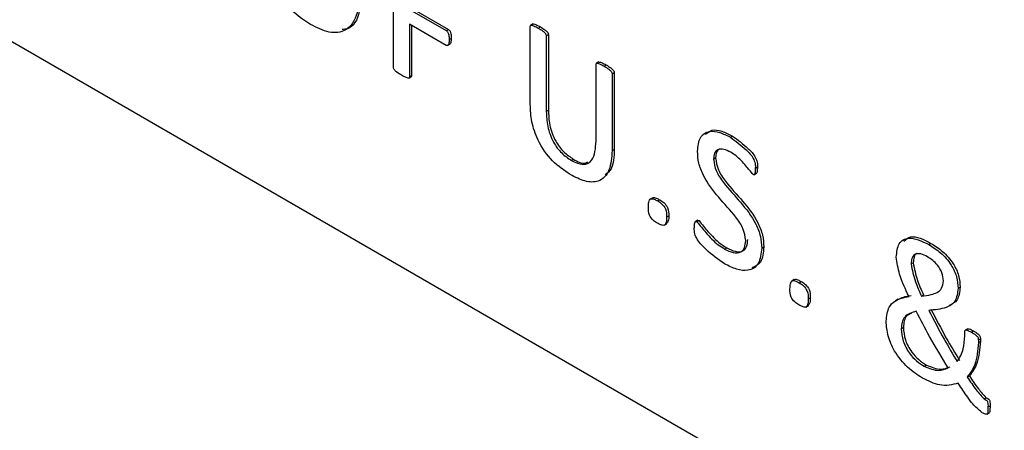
# Model space of a CAD drawing. Header units: inches. Extents: x 0.6 to 33.8, y 0 to 21.7.
# Tile 156 of 172: x 29.191 to 29.2741, y 18.1452 to 18.1798. Entities that reach past the tile are written whole.
import ezdxf

# ---------------------------------------------------------------- set-up
doc = ezdxf.new("R2010")
doc.units = ezdxf.units.IN
doc.header["$MEASUREMENT"] = 0

msp = doc.modelspace()

# ---------------------------------------------------------------- linework, layer by layer
at = {"color": 7, "linetype": 'Continuous'}
for p, q in [((29.113436, 18.222318), (29.359543, 18.080243)), ((29.222531, 18.175727), (29.222531, 18.185526)), ((29.223885, 18.180625), (29.226984, 18.178836)), ((29.224062, 18.180727), (29.227161, 18.178938)), ((29.226984, 18.177585), (29.223885, 18.179375)), ((29.223885, 18.179375), (29.223885, 18.174948)), ((29.224062, 18.179272), (29.224062, 18.17505)), ((29.234309, 18.179396), (29.234088, 18.179269)), ((29.226984, 18.178836), (29.227161, 18.178938)), ((29.234067, 18.172607), (29.234067, 18.179177)), ((29.234748, 18.179045), (29.234925, 18.179147)), ((29.235421, 18.178395), (29.235598, 18.178497)), ((29.235421, 18.178395), (29.235421, 18.172033)), ((29.235598, 18.178497), (29.235598, 18.172135)), ((29.227077, 18.177568), (29.227298, 18.177695)), ((29.227219, 18.17808), (29.227396, 18.178182)), ((29.239618, 18.169537), (29.239618, 18.175972)), ((29.23986, 18.176191), (29.239639, 18.176064)), ((29.2403, 18.17584), (29.240476, 18.175942)), ((29.223885, 18.174948), (29.224062, 18.17505)), ((29.240972, 18.17519), (29.241149, 18.175292)), ((29.240972, 18.17519), (29.240972, 18.168728)), ((29.241149, 18.175292), (29.241149, 18.16883)), ((29.223815, 18.174829), (29.224036, 18.174956)), ((29.235421, 18.172033), (29.235598, 18.172135)), ((29.250947, 18.16985), (29.251124, 18.169952)), ((29.240972, 18.168728), (29.241149, 18.16883)), ((29.237524, 18.167905), (29.237701, 18.168007)), ((29.24953, 18.168015), (29.249706, 18.168117)), ((29.252934, 18.16669), (29.253155, 18.166817)), ((29.25305, 18.167241), (29.253227, 18.167343)), ((29.244395, 18.164755), (29.244174, 18.164628)), ((29.244811, 18.16448), (29.244988, 18.164582)), ((29.245568, 18.163117), (29.245745, 18.163219)), ((29.248207, 18.162851), (29.247986, 18.162723)), ((29.248129, 18.162721), (29.248306, 18.162823)), ((29.245378, 18.16244), (29.245599, 18.162568)), ((29.250465, 18.160434), (29.250641, 18.160536)), ((29.253592, 18.160518), (29.253768, 18.16062)), ((29.26769, 18.160809), (29.267867, 18.160911)), ((29.26619, 18.159176), (29.266367, 18.159278)), ((29.256337, 18.157861), (29.256116, 18.157734)), ((29.256753, 18.157586), (29.25693, 18.157688)), ((29.270153, 18.157128), (29.27033, 18.15723)), ((29.25751, 18.156223), (29.257687, 18.156325)), ((29.265102, 18.156203), (29.264881, 18.156075)), ((29.267062, 18.156474), (29.267239, 18.156576)), ((29.25732, 18.155546), (29.257541, 18.155674)), ((29.265363, 18.15371), (29.26554, 18.153812)), ((29.270967, 18.153714), (29.270746, 18.153586)), ((29.271274, 18.153425), (29.271451, 18.153527)), ((29.270711, 18.153129), (29.270711, 18.153439)), ((29.27186, 18.152769), (29.272037, 18.152871)), ((29.27186, 18.152769), (29.27186, 18.152554)), ((29.27186, 18.152554), (29.272037, 18.152656)), ((29.272037, 18.152871), (29.272037, 18.152656)), ((29.267305, 18.150556), (29.267482, 18.150658)), ((29.270925, 18.149649), (29.271102, 18.149751)), ((29.272353, 18.147798), (29.27253, 18.1479)), ((29.272675, 18.147131), (29.272851, 18.147233)), ((29.27257, 18.14652), (29.272791, 18.146648))]:
    msp.add_line(p, q, dxfattribs=at)
for points, knots in [([(29.215523, 18.179355), (29.214854, 18.179797), (29.213522, 18.180677), (29.211647, 18.183763), (29.211545, 18.185833), (29.211482, 18.187101)], [0, 0, 0, 0, 0.281158, 0.559865, 1, 1, 1, 1]), ([(29.219919, 18.182616), (29.219872, 18.181868), (29.219779, 18.180378), (29.219108, 18.178984), (29.218362, 18.178942), (29.218213, 18.178934)], [0, 0, 0, 0, 0.446123, 0.889191, 1, 1, 1, 1]), ([(29.219742, 18.182514), (29.219703, 18.181748), (29.219625, 18.180222), (29.21869, 18.178744), (29.217135, 18.178553), (29.216061, 18.179087), (29.215523, 18.179355)], [0, 0, 0, 0, 0.280876, 0.559828, 0.779497, 1, 1, 1, 1]), ([(29.234067, 18.179177), (29.234072, 18.179212), (29.234079, 18.179266), (29.234127, 18.179292), (29.234214, 18.179294), (29.234425, 18.179218), (29.234619, 18.179114), (29.234748, 18.179045)], [0, 0, 0, 0, 0.124168, 0.186803, 0.249518, 0.499656, 1, 1, 1, 1]), ([(29.234288, 18.179381), (29.234294, 18.179385), (29.23431, 18.179396), (29.234392, 18.179393), (29.2346, 18.179322), (29.234795, 18.179217), (29.234925, 18.179147)], [0, 0, 0, 0, 0.036347, 0.110665, 0.407083, 1, 1, 1, 1]), ([(29.226984, 18.178836), (29.227011, 18.178816), (29.227065, 18.178776), (29.227151, 18.178643), (29.22722, 18.178392), (29.227219, 18.178205), (29.227219, 18.17808)], [0, 0, 0, 0, 0.124241, 0.249413, 0.498778, 1, 1, 1, 1]), ([(29.227161, 18.178938), (29.227188, 18.178918), (29.227242, 18.178878), (29.227328, 18.178745), (29.227396, 18.178494), (29.227396, 18.178307), (29.227396, 18.178182)], [0, 0, 0, 0, 0.124241, 0.249413, 0.498778, 1, 1, 1, 1]), ([(29.234748, 18.179045), (29.234876, 18.178965), (29.235069, 18.178846), (29.235277, 18.17868), (29.235363, 18.178578), (29.235409, 18.178496), (29.235416, 18.178435), (29.235421, 18.178395)], [0, 0, 0, 0, 0.500443, 0.750603, 0.813116, 0.875861, 1, 1, 1, 1]), ([(29.234925, 18.179147), (29.235053, 18.179067), (29.235246, 18.178948), (29.235454, 18.178782), (29.23554, 18.17868), (29.235586, 18.178598), (29.235593, 18.178537), (29.235598, 18.178497)], [0, 0, 0, 0, 0.500443, 0.750603, 0.813116, 0.875861, 1, 1, 1, 1]), ([(29.227219, 18.17808), (29.227219, 18.177954), (29.227219, 18.177764), (29.227143, 18.177605), (29.227066, 18.177556), (29.227011, 18.177575), (29.226984, 18.177585)], [0, 0, 0, 0, 0.500996, 0.750374, 0.87581, 1, 1, 1, 1]), ([(29.227396, 18.178182), (29.227395, 18.178059), (29.227393, 18.177874), (29.227331, 18.177711), (29.227282, 18.17769), (29.227274, 18.177686)], [0, 0, 0, 0, 0.625838, 0.937358, 1, 1, 1, 1]), ([(29.239618, 18.175972), (29.239623, 18.176007), (29.23963, 18.176061), (29.239678, 18.176087), (29.239765, 18.176089), (29.239976, 18.176013), (29.24017, 18.175909), (29.2403, 18.17584)], [0, 0, 0, 0, 0.124166, 0.1868, 0.249513, 0.499632, 1, 1, 1, 1]), ([(29.23984, 18.176176), (29.239845, 18.17618), (29.239861, 18.176191), (29.239944, 18.176188), (29.240151, 18.176117), (29.240346, 18.176012), (29.240476, 18.175942)], [0, 0, 0, 0, 0.036333, 0.110649, 0.407049, 1, 1, 1, 1]), ([(29.240476, 18.175942), (29.240604, 18.175862), (29.240796, 18.175742), (29.241019, 18.175566), (29.241115, 18.175435), (29.241145, 18.17535), (29.241148, 18.175312), (29.241149, 18.175292)], [0, 0, 0, 0, 0.5003443, 0.7504079, 0.8748034, 0.9372707, 1, 1, 1, 1]), ([(29.223208, 18.175075), (29.223079, 18.175156), (29.222886, 18.175277), (29.222663, 18.175448), (29.222549, 18.175603), (29.222537, 18.175686), (29.222531, 18.175727)], [0, 0, 0, 0, 0.5008105, 0.7509695, 0.8757261, 1, 1, 1, 1]), ([(29.223885, 18.174948), (29.223879, 18.174913), (29.223868, 18.174844), (29.223756, 18.174816), (29.22353, 18.174905), (29.223337, 18.175007), (29.223208, 18.175075)], [0, 0, 0, 0, 0.124447, 0.248863, 0.499233, 1, 1, 1, 1]), ([(29.224062, 18.17505), (29.224058, 18.175012), (29.224054, 18.174962), (29.224019, 18.174953), (29.224011, 18.174951)], [0, 0, 0, 0, 0.763472, 1, 1, 1, 1]), ([(29.2403, 18.17584), (29.240427, 18.17576), (29.240619, 18.17564), (29.240842, 18.175464), (29.240938, 18.175333), (29.240969, 18.175248), (29.240971, 18.17521), (29.240972, 18.17519)], [0, 0, 0, 0, 0.5003443, 0.7504079, 0.8748034, 0.9372707, 1, 1, 1, 1]), ([(29.237446, 18.166699), (29.236933, 18.167043), (29.235912, 18.167728), (29.234704, 18.169448), (29.234136, 18.171178), (29.23409, 18.17213), (29.234067, 18.172607)], [0, 0, 0, 0, 0.280334, 0.55888, 0.779092, 1, 1, 1, 1]), ([(29.235421, 18.172033), (29.235438, 18.171621), (29.235473, 18.170798), (29.235923, 18.169496), (29.2367, 18.168455), (29.237249, 18.168088), (29.237524, 18.167905)], [0, 0, 0, 0, 0.280994, 0.560064, 0.779607, 1, 1, 1, 1]), ([(29.235598, 18.172135), (29.235615, 18.171723), (29.23565, 18.1709), (29.2361, 18.169598), (29.236877, 18.168557), (29.237426, 18.16819), (29.237701, 18.168007)], [0, 0, 0, 0, 0.280994, 0.560064, 0.779607, 1, 1, 1, 1]), ([(29.248176, 18.168665), (29.248219, 18.169089), (29.248307, 18.169937), (29.249105, 18.170418), (29.250036, 18.17031), (29.250643, 18.170003), (29.250947, 18.16985)], [0, 0, 0, 0, 0.27945, 0.558191, 0.778879, 1, 1, 1, 1]), ([(29.248849, 18.170078), (29.249012, 18.170228), (29.249363, 18.17055), (29.250221, 18.1704), (29.250823, 18.170101), (29.251124, 18.169952)], [0, 0, 0, 0, 0.302386, 0.650852, 1, 1, 1, 1]), ([(29.237524, 18.167905), (29.237871, 18.16774), (29.238562, 18.167412), (29.239508, 18.16793), (29.239577, 18.168927), (29.239618, 18.169537)], [0, 0, 0, 0, 0.280855, 0.560011, 1, 1, 1, 1]), ([(29.250947, 18.16985), (29.251389, 18.169524), (29.252053, 18.169035), (29.252826, 18.168241), (29.253061, 18.167629), (29.253054, 18.167371), (29.25305, 18.167241)], [0, 0, 0, 0, 0.5008364, 0.7516143, 0.8742586, 1, 1, 1, 1]), ([(29.251124, 18.169952), (29.251566, 18.169626), (29.25223, 18.169137), (29.253003, 18.168343), (29.253238, 18.167731), (29.25323, 18.167473), (29.253227, 18.167343)], [0, 0, 0, 0, 0.5008364, 0.7516143, 0.8742586, 1, 1, 1, 1]), ([(29.240972, 18.168728), (29.24093, 18.168141), (29.240846, 18.166969), (29.239944, 18.166036), (29.238691, 18.166065), (29.237861, 18.166488), (29.237446, 18.166699)], [0, 0, 0, 0, 0.280283, 0.558975, 0.779112, 1, 1, 1, 1]), ([(29.241149, 18.16883), (29.241131, 18.168209), (29.241103, 18.167258), (29.240574, 18.16684), (29.24039, 18.166696)], [0, 0, 0, 0, 0.6532385, 1, 1, 1, 1]), ([(29.252238, 18.161143), (29.252189, 18.161483), (29.252092, 18.162167), (29.251179, 18.163474), (29.249953, 18.164728), (29.24878, 18.166269), (29.248229, 18.167696), (29.248193, 18.168342), (29.248176, 18.168665)], [0, 0, 0, 0, 0.1235736, 0.2486037, 0.4999724, 0.7495383, 0.8747376, 1, 1, 1, 1]), ([(29.250977, 18.168582), (29.250778, 18.168682), (29.250381, 18.168883), (29.249875, 18.168862), (29.249575, 18.168532), (29.249545, 18.168187), (29.24953, 18.168015)], [0, 0, 0, 0, 0.280395, 0.559888, 0.779724, 1, 1, 1, 1]), ([(29.250034, 18.168878), (29.249939, 18.168799), (29.249744, 18.168635), (29.249719, 18.168293), (29.249706, 18.168117)], [0, 0, 0, 0, 0.484574, 1, 1, 1, 1]), ([(29.252866, 18.166709), (29.252664, 18.166952), (29.252331, 18.167353), (29.251857, 18.167895), (29.251425, 18.1683), (29.251126, 18.168488), (29.250977, 18.168582)], [0, 0, 0, 0, 0.338966, 0.559416, 0.779717, 1, 1, 1, 1]), ([(29.237701, 18.168007), (29.238067, 18.167802), (29.238541, 18.167536), (29.238851, 18.167735), (29.238921, 18.16778)], [0, 0, 0, 0, 0.771223, 1, 1, 1, 1]), ([(29.24953, 18.168015), (29.249578, 18.167676), (29.249677, 18.166994), (29.250584, 18.16569), (29.251798, 18.164425), (29.252982, 18.162908), (29.253535, 18.161484), (29.253573, 18.16084), (29.253592, 18.160518)], [0, 0, 0, 0, 0.123608, 0.248647, 0.499997, 0.749632, 0.874764, 1, 1, 1, 1]), ([(29.249706, 18.168117), (29.249755, 18.167778), (29.249853, 18.167096), (29.25076, 18.165792), (29.251974, 18.164528), (29.253159, 18.16301), (29.253712, 18.161586), (29.253749, 18.160942), (29.253768, 18.16062)], [0, 0, 0, 0, 0.123608, 0.248647, 0.499997, 0.749632, 0.874764, 1, 1, 1, 1]), ([(29.25305, 18.167241), (29.253047, 18.167122), (29.253042, 18.166944), (29.253009, 18.166749), (29.252952, 18.166694), (29.252906, 18.16669), (29.252879, 18.166703), (29.252866, 18.166709)], [0, 0, 0, 0, 0.500259, 0.75028, 0.875028, 0.937113, 1, 1, 1, 1]), ([(29.253227, 18.167343), (29.253222, 18.167226), (29.253216, 18.167051), (29.253191, 18.166851), (29.253143, 18.166818), (29.25313, 18.166809)], [0, 0, 0, 0, 0.594816, 0.892096, 1, 1, 1, 1]), ([(29.244032, 18.163979), (29.244034, 18.164121), (29.244038, 18.164403), (29.244193, 18.164715), (29.244519, 18.164638), (29.244713, 18.164533), (29.244811, 18.16448)], [0, 0, 0, 0, 0.28186, 0.557819, 0.778268, 1, 1, 1, 1]), ([(29.244392, 18.164719), (29.244401, 18.164735), (29.244453, 18.164828), (29.244704, 18.164726), (29.244893, 18.16463), (29.244988, 18.164582)], [0, 0, 0, 0, 0.089172, 0.543266, 1, 1, 1, 1]), ([(29.244811, 18.16448), (29.244933, 18.164408), (29.245175, 18.164266), (29.245574, 18.163734), (29.245571, 18.163352), (29.245568, 18.163117)], [0, 0, 0, 0, 0.28272, 0.558961, 1, 1, 1, 1]), ([(29.244988, 18.164582), (29.24511, 18.16451), (29.245352, 18.164368), (29.245751, 18.163836), (29.245747, 18.163454), (29.245745, 18.163219)], [0, 0, 0, 0, 0.28272, 0.558961, 1, 1, 1, 1]), ([(29.24479, 18.162616), (29.244667, 18.162688), (29.244426, 18.16283), (29.244024, 18.163361), (29.244029, 18.163744), (29.244032, 18.163979)], [0, 0, 0, 0, 0.2826, 0.558886, 1, 1, 1, 1]), ([(29.245568, 18.163117), (29.245566, 18.162975), (29.245563, 18.162693), (29.245408, 18.162379), (29.245082, 18.162458), (29.244887, 18.162563), (29.24479, 18.162616)], [0, 0, 0, 0, 0.2817496, 0.55812, 0.7784331, 1, 1, 1, 1]), ([(29.245745, 18.163219), (29.245747, 18.163069), (29.245752, 18.162793), (29.24562, 18.162644), (29.24556, 18.162576)], [0, 0, 0, 0, 0.543209, 1, 1, 1, 1]), ([(29.247905, 18.162191), (29.247907, 18.162319), (29.247911, 18.162512), (29.247959, 18.16271), (29.248043, 18.16276), (29.2481, 18.162734), (29.248129, 18.162721)], [0, 0, 0, 0, 0.501015, 0.750532, 0.875316, 1, 1, 1, 1]), ([(29.248129, 18.162721), (29.248375, 18.162416), (29.24878, 18.161913), (29.249376, 18.161264), (29.249911, 18.160775), (29.25028, 18.160548), (29.250465, 18.160434)], [0, 0, 0, 0, 0.3388366, 0.5593306, 0.779602, 1, 1, 1, 1]), ([(29.248188, 18.162832), (29.248199, 18.16284), (29.24823, 18.16286), (29.248276, 18.162837), (29.248306, 18.162823)], [0, 0, 0, 0, 0.362682, 1, 1, 1, 1]), ([(29.248306, 18.162823), (29.248551, 18.162518), (29.248957, 18.162015), (29.249553, 18.161366), (29.250088, 18.160877), (29.250457, 18.16065), (29.250641, 18.160536)], [0, 0, 0, 0, 0.3388366, 0.5593306, 0.779602, 1, 1, 1, 1]), ([(29.250448, 18.159193), (29.249923, 18.159562), (29.249134, 18.160116), (29.248272, 18.161028), (29.247901, 18.161723), (29.247904, 18.162034), (29.247905, 18.162191)], [0, 0, 0, 0, 0.5005292, 0.7513184, 0.8745288, 1, 1, 1, 1]), ([(29.250465, 18.160434), (29.250709, 18.160313), (29.251197, 18.160072), (29.251817, 18.160099), (29.252188, 18.160504), (29.252221, 18.16093), (29.252238, 18.161143)], [0, 0, 0, 0, 0.280693, 0.560131, 0.779787, 1, 1, 1, 1]), ([(29.250641, 18.160536), (29.250886, 18.160416), (29.251374, 18.160174), (29.251994, 18.160202), (29.252364, 18.160606), (29.252398, 18.161032), (29.252414, 18.161245)], [0, 0, 0, 0, 0.280693, 0.560131, 0.779787, 1, 1, 1, 1]), ([(29.264942, 18.159757), (29.264984, 18.160174), (29.265066, 18.161005), (29.266105, 18.161573), (29.267089, 18.161099), (29.26769, 18.160809)], [0, 0, 0, 0, 0.280578, 0.560159, 1, 1, 1, 1]), ([(29.26557, 18.161101), (29.265751, 18.16125), (29.266317, 18.161715), (29.26724, 18.161236), (29.267867, 18.160911)], [0, 0, 0, 0, 0.320798, 1, 1, 1, 1]), ([(29.253592, 18.160518), (29.253539, 18.16004), (29.253434, 18.159086), (29.252528, 18.158553), (29.251478, 18.15867), (29.250791, 18.159019), (29.250448, 18.159193)], [0, 0, 0, 0, 0.279275, 0.558211, 0.778904, 1, 1, 1, 1]), ([(29.253768, 18.16062), (29.253724, 18.160126), (29.253644, 18.159226), (29.253027, 18.158967), (29.252748, 18.158851)], [0, 0, 0, 0, 0.548972, 1, 1, 1, 1]), ([(29.26769, 18.160809), (29.268023, 18.160599), (29.268687, 18.160178), (29.26956, 18.159215), (29.270083, 18.158078), (29.270129, 18.157445), (29.270153, 18.157128)], [0, 0, 0, 0, 0.281074, 0.560489, 0.779838, 1, 1, 1, 1]), ([(29.267867, 18.160911), (29.2682, 18.160701), (29.268864, 18.16028), (29.269737, 18.159317), (29.270259, 18.15818), (29.270306, 18.157547), (29.27033, 18.15723)], [0, 0, 0, 0, 0.281074, 0.560489, 0.779838, 1, 1, 1, 1]), ([(29.266013, 18.156423), (29.265709, 18.157056), (29.265169, 18.158182), (29.265011, 18.159277), (29.264942, 18.159757)], [0, 0, 0, 0, 0.5619641, 1, 1, 1, 1]), ([(29.267582, 18.159777), (29.267387, 18.159877), (29.266997, 18.160075), (29.266505, 18.160035), (29.26623, 18.159686), (29.266203, 18.159346), (29.26619, 18.159176)], [0, 0, 0, 0, 0.280381, 0.559775, 0.779639, 1, 1, 1, 1]), ([(29.266688, 18.160067), (29.266686, 18.160067), (29.266553, 18.160053), (29.266416, 18.159767), (29.266383, 18.159441), (29.266367, 18.159278)], [0, 0, 0, 0, 0.006228, 0.502552, 1, 1, 1, 1]), ([(29.266367, 18.159278), (29.266464, 18.158778), (29.266637, 18.157881), (29.267054, 18.156977), (29.267239, 18.156576)], [0, 0, 0, 0, 0.557258, 1, 1, 1, 1]), ([(29.268911, 18.157752), (29.268888, 18.157976), (29.268842, 18.158422), (29.26834, 18.159264), (29.26787, 18.159583), (29.267582, 18.159777)], [0, 0, 0, 0, 0.280431, 0.560334, 1, 1, 1, 1]), ([(29.26619, 18.159176), (29.266287, 18.158676), (29.26646, 18.157779), (29.266877, 18.156875), (29.267062, 18.156474)], [0, 0, 0, 0, 0.557258, 1, 1, 1, 1]), ([(29.255975, 18.157085), (29.255977, 18.157227), (29.25598, 18.157509), (29.256136, 18.157821), (29.256461, 18.157744), (29.256656, 18.157639), (29.256753, 18.157586)], [0, 0, 0, 0, 0.2818605, 0.5578186, 0.7782684, 1, 1, 1, 1]), ([(29.256335, 18.157825), (29.256343, 18.15784), (29.256395, 18.157934), (29.256646, 18.157832), (29.256835, 18.157736), (29.25693, 18.157688)], [0, 0, 0, 0, 0.089172, 0.543266, 1, 1, 1, 1]), ([(29.25693, 18.157688), (29.257052, 18.157616), (29.257294, 18.157474), (29.257693, 18.156942), (29.25769, 18.15656), (29.257687, 18.156325)], [0, 0, 0, 0, 0.28272, 0.558961, 1, 1, 1, 1]), ([(29.267062, 18.156474), (29.267342, 18.156506), (29.267804, 18.156559), (29.268387, 18.156755), (29.268821, 18.15707), (29.268881, 18.157525), (29.268911, 18.157752)], [0, 0, 0, 0, 0.34092, 0.561385, 0.781186, 1, 1, 1, 1]), ([(29.256732, 18.155722), (29.25661, 18.155794), (29.256368, 18.155936), (29.255966, 18.156467), (29.255971, 18.15685), (29.255975, 18.157085)], [0, 0, 0, 0, 0.2826, 0.558886, 1, 1, 1, 1]), ([(29.256753, 18.157586), (29.256875, 18.157514), (29.257117, 18.157372), (29.257517, 18.15684), (29.257513, 18.156458), (29.25751, 18.156223)], [0, 0, 0, 0, 0.28272, 0.558961, 1, 1, 1, 1]), ([(29.270153, 18.157128), (29.270101, 18.156727), (29.269997, 18.155921), (29.269003, 18.155387), (29.268185, 18.155311), (29.267684, 18.155265)], [0, 0, 0, 0, 0.278265, 0.558263, 1, 1, 1, 1]), ([(29.27033, 18.15723), (29.270281, 18.156822), (29.27019, 18.156049), (29.269658, 18.155799), (29.269407, 18.155681)], [0, 0, 0, 0, 0.527879, 1, 1, 1, 1]), ([(29.25751, 18.156223), (29.257509, 18.15608), (29.257505, 18.155799), (29.25735, 18.155485), (29.257024, 18.155564), (29.256829, 18.155669), (29.256732, 18.155722)], [0, 0, 0, 0, 0.28175, 0.55812, 0.778433, 1, 1, 1, 1]), ([(29.257687, 18.156325), (29.25769, 18.156175), (29.257694, 18.155899), (29.257562, 18.15575), (29.257502, 18.155682)], [0, 0, 0, 0, 0.543209, 1, 1, 1, 1]), ([(29.264085, 18.154347), (29.264135, 18.154784), (29.264216, 18.155505), (29.264775, 18.156054), (29.265358, 18.156312), (29.265795, 18.156386), (29.266013, 18.156423)], [0, 0, 0, 0, 0.338443, 0.558716, 0.779277, 1, 1, 1, 1]), ([(29.265087, 18.156176), (29.265237, 18.156255), (29.265574, 18.156433), (29.265969, 18.156492), (29.266189, 18.156525)], [0, 0, 0, 0, 0.443041, 1, 1, 1, 1]), ([(29.26662, 18.155195), (29.266259, 18.155089), (29.265755, 18.15494), (29.2654, 18.154298), (29.265376, 18.153906), (29.265363, 18.15371)], [0, 0, 0, 0, 0.559064, 0.779464, 1, 1, 1, 1]), ([(29.269311, 18.150412), (29.268778, 18.151289), (29.267827, 18.152855), (29.266989, 18.15448), (29.26662, 18.155195)], [0, 0, 0, 0, 0.560005, 1, 1, 1, 1]), ([(29.267684, 18.155265), (29.268107, 18.154447), (29.268863, 18.152987), (29.26971, 18.151575), (29.270083, 18.150953)], [0, 0, 0, 0, 0.559945, 1, 1, 1, 1]), ([(29.267861, 18.155367), (29.268284, 18.154549), (29.26904, 18.153089), (29.269887, 18.151677), (29.27026, 18.151055)], [0, 0, 0, 0, 0.559945, 1, 1, 1, 1]), ([(29.267155, 18.149548), (29.26673, 18.149829), (29.265882, 18.150389), (29.264807, 18.151688), (29.264174, 18.153136), (29.264115, 18.153943), (29.264085, 18.154347)], [0, 0, 0, 0, 0.280772, 0.559982, 0.779735, 1, 1, 1, 1]), ([(29.266226, 18.155002), (29.266083, 18.154952), (29.265801, 18.154853), (29.265581, 18.154394), (29.265553, 18.154006), (29.26554, 18.153812)], [0, 0, 0, 0, 0.3420471, 0.670922, 1, 1, 1, 1]), ([(29.265363, 18.15371), (29.265391, 18.153372), (29.265446, 18.152697), (29.265985, 18.151678), (29.266652, 18.150972), (29.267087, 18.150695), (29.267305, 18.150556)], [0, 0, 0, 0, 0.279829, 0.5584304, 0.7789245, 1, 1, 1, 1]), ([(29.26554, 18.153812), (29.265568, 18.153474), (29.265623, 18.152799), (29.266162, 18.15178), (29.266829, 18.151074), (29.267264, 18.150797), (29.267482, 18.150658)], [0, 0, 0, 0, 0.279829, 0.5584304, 0.7789245, 1, 1, 1, 1]), ([(29.270711, 18.153439), (29.270713, 18.153473), (29.270715, 18.15354), (29.270761, 18.153606), (29.270835, 18.153622), (29.271007, 18.15358), (29.271155, 18.153494), (29.271274, 18.153425)], [0, 0, 0, 0, 0.125346, 0.249323, 0.374207, 0.499528, 1, 1, 1, 1]), ([(29.270945, 18.1537), (29.270967, 18.153709), (29.271012, 18.153726), (29.271185, 18.15368), (29.271333, 18.153595), (29.271451, 18.153527)], [0, 0, 0, 0, 0.160765, 0.32883, 1, 1, 1, 1]), ([(29.271451, 18.153527), (29.271576, 18.153457), (29.271733, 18.153371), (29.271913, 18.153212), (29.271996, 18.153106), (29.272033, 18.15298), (29.272036, 18.152907), (29.272037, 18.152871)], [0, 0, 0, 0, 0.500506, 0.625816, 0.750129, 0.874796, 1, 1, 1, 1]), ([(29.270083, 18.150953), (29.270284, 18.151284), (29.270644, 18.151876), (29.270691, 18.152746), (29.270711, 18.153129)], [0, 0, 0, 0, 0.559348, 1, 1, 1, 1]), ([(29.272037, 18.152656), (29.271984, 18.151996), (29.27189, 18.150819), (29.271343, 18.150077), (29.271102, 18.149751)], [0, 0, 0, 0, 0.559735, 1, 1, 1, 1]), ([(29.271274, 18.153425), (29.271399, 18.153355), (29.271556, 18.153269), (29.271736, 18.15311), (29.271819, 18.153004), (29.271856, 18.152878), (29.271859, 18.152805), (29.27186, 18.152769)], [0, 0, 0, 0, 0.500506, 0.625816, 0.750129, 0.874796, 1, 1, 1, 1]), ([(29.27186, 18.152554), (29.271808, 18.151894), (29.271713, 18.150717), (29.271166, 18.149975), (29.270925, 18.149649)], [0, 0, 0, 0, 0.559735, 1, 1, 1, 1]), ([(29.267305, 18.150556), (29.267726, 18.150384), (29.26848, 18.150076), (29.269056, 18.150309), (29.269311, 18.150412)], [0, 0, 0, 0, 0.558626, 1, 1, 1, 1]), ([(29.267482, 18.150658), (29.267903, 18.150486), (29.268656, 18.150178), (29.269233, 18.150411), (29.269488, 18.150514)], [0, 0, 0, 0, 0.558626, 1, 1, 1, 1]), ([(29.270168, 18.149123), (29.269659, 18.148999), (29.268749, 18.148777), (29.267642, 18.149312), (29.267155, 18.149548)], [0, 0, 0, 0, 0.5596368, 1, 1, 1, 1]), ([(29.270925, 18.149649), (29.271172, 18.149274), (29.27161, 18.148607), (29.272127, 18.148044), (29.272353, 18.147798)], [0, 0, 0, 0, 0.562686, 1, 1, 1, 1]), ([(29.271102, 18.149751), (29.271349, 18.149376), (29.271787, 18.148709), (29.272304, 18.148147), (29.27253, 18.1479)], [0, 0, 0, 0, 0.562686, 1, 1, 1, 1]), ([(29.272125, 18.146679), (29.271871, 18.146898), (29.271453, 18.14726), (29.270963, 18.147945), (29.270558, 18.148526), (29.270298, 18.148924), (29.270168, 18.149123)], [0, 0, 0, 0, 0.3376641, 0.5584345, 0.7792056, 1, 1, 1, 1]), ([(29.272353, 18.147798), (29.272408, 18.147773), (29.272477, 18.147741), (29.27256, 18.147685), (29.272609, 18.147622), (29.272681, 18.14742), (29.272677, 18.14726), (29.272675, 18.147131)], [0, 0, 0, 0, 0.250851, 0.312981, 0.375972, 0.500403, 1, 1, 1, 1]), ([(29.27253, 18.1479), (29.272585, 18.147875), (29.272653, 18.147843), (29.272737, 18.147787), (29.272786, 18.147724), (29.272858, 18.147522), (29.272854, 18.147362), (29.272851, 18.147233)], [0, 0, 0, 0, 0.250851, 0.312981, 0.375972, 0.500403, 1, 1, 1, 1]), ([(29.272675, 18.147131), (29.272672, 18.147021), (29.272667, 18.146825), (29.272662, 18.146549), (29.272518, 18.146513), (29.272347, 18.146559), (29.272214, 18.146631), (29.272125, 18.146679)], [0, 0, 0, 0, 0.281137, 0.500243, 0.623714, 0.749026, 1, 1, 1, 1]), ([(29.272851, 18.147233), (29.272847, 18.147126), (29.272838, 18.146936), (29.27285, 18.14667), (29.272774, 18.146652), (29.272762, 18.146649)], [0, 0, 0, 0, 0.520117, 0.925475, 1, 1, 1, 1])]:
    msp.add_open_spline(points, degree=3, knots=knots, dxfattribs=at)

doc.saveas('drawing.dxf')
